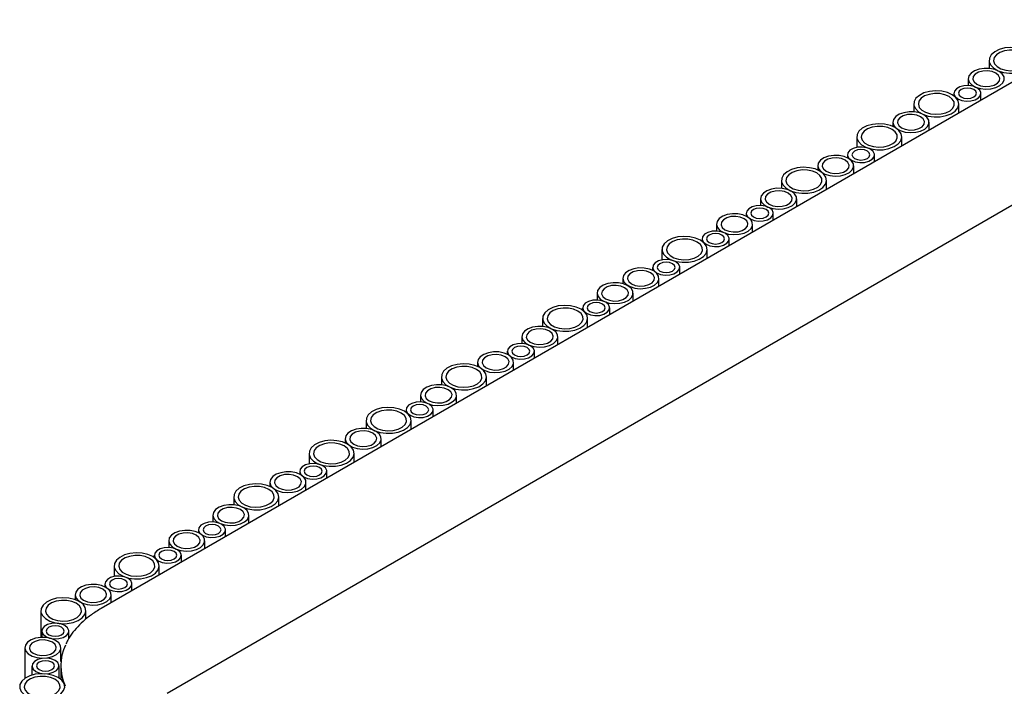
# Model space of a CAD drawing. Header units: millimetres. Extents: x -7035 to 2595, y 73 to 4643.
# Tile 29 of 36: x -2128 to -1909, y 3973 to 4121. Entities that reach past the tile are written whole.
import ezdxf

# ---------------------------------------------------------------- set-up
doc = ezdxf.new("R2010")
doc.units = ezdxf.units.MM
doc.header["$LTSCALE"] = 15

msp = doc.modelspace()

# ---------------------------------------------------------------- linework, layer by layer
for p, q in [((-1883.54, 4121.07), (-2109.52, 3990.61)), ((-1912.61, 4112.06), (-1912.61, 4110.28)), ((-1917.23, 4108), (-1917.23, 4106.49)), ((-1863.25, 4105.5), (-2094.88, 3971.79)), ((-1920.42, 4104.76), (-1920.42, 4104.23)), ((-1914.42, 4103.24), (-1914.42, 4104.76)), ((-1929.31, 4102.42), (-1929.31, 4100.64)), ((-1919.31, 4100.42), (-1919.31, 4102.42)), ((-1933.93, 4098.36), (-1933.93, 4097.41)), ((-1925.93, 4096.6), (-1925.93, 4098.36)), ((-1941.96, 4095.12), (-1941.96, 4092.78)), ((-1931.96, 4093.11), (-1931.96, 4095.12)), ((-1944.03, 4091.14), (-1944.03, 4090.47)), ((-1938.03, 4089.61), (-1938.03, 4091.14)), ((-1950.63, 4088.72), (-1950.63, 4087.77)), ((-1942.63, 4086.96), (-1942.63, 4088.72)), ((-1958.66, 4085.47), (-1958.66, 4083.7)), ((-1948.66, 4083.47), (-1948.66, 4085.47)), ((-1963.28, 4081.41), (-1963.28, 4079.91)), ((-1955.28, 4079.65), (-1955.28, 4081.41)), ((-1966.47, 4078.18), (-1966.47, 4077.51)), ((-1960.47, 4076.66), (-1960.47, 4078.18)), ((-1973.08, 4075.76), (-1973.08, 4074.25)), ((-1965.08, 4074), (-1965.08, 4075.76)), ((-1976.27, 4072.52), (-1976.27, 4071.99)), ((-1970.27, 4071), (-1970.27, 4072.52)), ((-1985.16, 4070.18), (-1985.16, 4067.84)), ((-1975.16, 4068.18), (-1975.16, 4070.18)), ((-1987.23, 4066.2), (-1987.23, 4065.53)), ((-1981.23, 4064.68), (-1981.23, 4066.2)), ((-1993.83, 4063.78), (-1993.83, 4062.55)), ((-1985.83, 4062.02), (-1985.83, 4063.78)), ((-1999.56, 4060.47), (-1999.56, 4058.96)), ((-1991.56, 4058.71), (-1991.56, 4060.47)), ((-2002.76, 4057.23), (-2002.76, 4056.7)), ((-1996.76, 4055.71), (-1996.76, 4057.23)), ((-2011.65, 4054.89), (-2011.65, 4053.11)), ((-2001.65, 4052.89), (-2001.65, 4054.89)), ((-2016.27, 4050.83), (-2016.27, 4049.32)), ((-2008.27, 4049.07), (-2008.27, 4050.83)), ((-2019.46, 4047.59), (-2019.46, 4046.92)), ((-2013.46, 4046.07), (-2013.46, 4047.59)), ((-2026.06, 4045.17), (-2026.06, 4044.22)), ((-2018.06, 4043.41), (-2018.06, 4045.17)), ((-2034.09, 4041.93), (-2034.09, 4040.15)), ((-2024.09, 4039.93), (-2024.09, 4041.93)), ((-2038.71, 4037.87), (-2038.71, 4036.36)), ((-2030.71, 4036.11), (-2030.71, 4037.87)), ((-2041.9, 4034.63), (-2041.9, 4034.1)), ((-2035.9, 4033.11), (-2035.9, 4034.63)), ((-2050.8, 4032.29), (-2050.8, 4030.51)), ((-2040.8, 4030.29), (-2040.8, 4032.29)), ((-2055.41, 4028.23), (-2055.41, 4027.28)), ((-2047.41, 4026.47), (-2047.41, 4028.23)), ((-2063.44, 4024.99), (-2063.44, 4022.65)), ((-2053.44, 4022.99), (-2053.44, 4024.99)), ((-2065.51, 4021.01), (-2065.51, 4020.34)), ((-2059.51, 4019.49), (-2059.51, 4021.01)), ((-2072.11, 4018.59), (-2072.11, 4017.64)), ((-2064.11, 4016.83), (-2064.11, 4018.59)), ((-2080.15, 4015.34), (-2080.15, 4013.57)), ((-2070.15, 4013.34), (-2070.15, 4015.34)), ((-2084.76, 4011.29), (-2084.76, 4009.78)), ((-2076.76, 4009.52), (-2076.76, 4011.29)), ((-2087.95, 4008.05), (-2087.95, 4007.38)), ((-2081.95, 4006.53), (-2081.95, 4008.05)), ((-2094.56, 4005.63), (-2094.56, 4004.12)), ((-2086.56, 4003.87), (-2086.56, 4005.63)), ((-2097.75, 4002.39), (-2097.75, 4001.86)), ((-2091.75, 4000.87), (-2091.75, 4002.39)), ((-2106.64, 4000.05), (-2106.64, 3997.71)), ((-2096.64, 3998.05), (-2096.64, 4000.05)), ((-2108.71, 3996.07), (-2108.71, 3995.4)), ((-2102.71, 3994.55), (-2102.71, 3996.07)), ((-2115.31, 3993.65), (-2115.31, 3992.58)), ((-2107.31, 3991.89), (-2107.31, 3993.65)), ((-2122.91, 3990.11), (-2122.91, 3984.2)), ((-2112.91, 3988.26), (-2112.91, 3990.11)), ((-2122.71, 3985.61), (-2122.71, 3984.21)), ((-2116.71, 3983.96), (-2116.71, 3985.61)), ((-2126.47, 3981.9), (-2126.47, 3975.12)), ((-2118.47, 3978.83), (-2118.47, 3981.9)), ((-2124.88, 3977.87), (-2124.88, 3975.85)), ((-2118.88, 3975.19), (-2118.88, 3977.87)), ((-2118.51, 3977.91), (-2118.51, 3974.91))]:
    msp.add_line(p, q)
at = {"flags": 128}
for points in [[(-1904.08, 4114.1), (-1905.16, 4114.57), (-1906.43, 4114.86), (-1907.78, 4114.94), (-1909.13, 4114.81), (-1910.36, 4114.47), (-1911.38, 4113.96), (-1912.13, 4113.3), (-1912.54, 4112.55), (-1912.59, 4111.76), (-1912.26, 4111), (-1911.6, 4110.31), (-1910.63, 4109.76), (-1909.45, 4109.37), (-1908.12, 4109.19), (-1906.76, 4109.21), (-1905.47, 4109.45), (-1904.33, 4109.88), (-1903.43, 4110.48), (-1902.85, 4111.19), (-1902.62, 4111.96), (-1902.76, 4112.74), (-1903.26, 4113.47), (-1904.08, 4114.1)], [(-1904.79, 4113.69), (-1905.74, 4114.1), (-1906.87, 4114.33), (-1908.06, 4114.35), (-1909.21, 4114.18), (-1910.22, 4113.81), (-1911, 4113.29), (-1911.48, 4112.66), (-1911.61, 4111.97), (-1911.39, 4111.3), (-1910.83, 4110.69), (-1909.99, 4110.2), (-1908.93, 4109.88), (-1907.76, 4109.75), (-1906.58, 4109.83), (-1905.49, 4110.1), (-1904.58, 4110.55), (-1903.95, 4111.14), (-1903.64, 4111.8), (-1903.68, 4112.49), (-1904.08, 4113.14), (-1904.79, 4113.69)], [(-1910.4, 4109.63), (-1911.36, 4110.04), (-1912.49, 4110.27), (-1913.68, 4110.29), (-1914.83, 4110.12), (-1915.84, 4109.75), (-1916.62, 4109.23), (-1917.09, 4108.6), (-1917.23, 4107.91), (-1917.01, 4107.24), (-1916.45, 4106.63), (-1915.61, 4106.14), (-1914.55, 4105.82), (-1913.38, 4105.69), (-1912.2, 4105.77), (-1911.1, 4106.04), (-1910.2, 4106.49), (-1909.56, 4107.08), (-1909.26, 4107.74), (-1909.3, 4108.43), (-1909.69, 4109.08), (-1910.4, 4109.63)], [(-1911.11, 4109.22), (-1911.96, 4109.57), (-1912.97, 4109.72), (-1914.01, 4109.67), (-1914.95, 4109.42), (-1915.69, 4108.99), (-1916.13, 4108.45), (-1916.22, 4107.85), (-1915.95, 4107.27), (-1915.35, 4106.77), (-1914.5, 4106.43), (-1913.49, 4106.27), (-1912.45, 4106.33), (-1911.51, 4106.58), (-1910.77, 4107.01), (-1910.33, 4107.55), (-1910.24, 4108.15), (-1910.51, 4108.73), (-1911.11, 4109.22)], [(-1920.78, 4104.46), (-1921.86, 4104.93), (-1923.13, 4105.22), (-1924.49, 4105.3), (-1925.83, 4105.17), (-1927.06, 4104.83), (-1928.08, 4104.31), (-1928.83, 4103.66), (-1929.24, 4102.91), (-1929.29, 4102.12), (-1928.97, 4101.36), (-1928.3, 4100.67), (-1927.34, 4100.12), (-1926.15, 4099.73), (-1924.83, 4099.55), (-1923.46, 4099.57), (-1922.17, 4099.81), (-1921.03, 4100.24), (-1920.13, 4100.83), (-1919.55, 4101.54), (-1919.32, 4102.32), (-1919.46, 4103.1), (-1919.96, 4103.83), (-1920.78, 4104.46)], [(-1915.3, 4105.99), (-1916.16, 4106.33), (-1917.16, 4106.49), (-1918.2, 4106.44), (-1919.14, 4106.18), (-1919.88, 4105.76), (-1920.32, 4105.21), (-1920.41, 4104.61), (-1920.14, 4104.03), (-1919.54, 4103.54), (-1918.69, 4103.19), (-1917.68, 4103.04), (-1916.65, 4103.09), (-1915.7, 4103.34), (-1914.97, 4103.77), (-1914.53, 4104.31), (-1914.43, 4104.91), (-1914.7, 4105.49), (-1915.3, 4105.99)], [(-1916.01, 4105.58), (-1916.66, 4105.83), (-1917.42, 4105.92), (-1918.19, 4105.83), (-1918.84, 4105.58), (-1919.27, 4105.2), (-1919.42, 4104.76), (-1919.27, 4104.32), (-1918.84, 4103.95), (-1918.19, 4103.7), (-1917.42, 4103.61), (-1916.66, 4103.7), (-1916.01, 4103.95), (-1915.58, 4104.32), (-1915.42, 4104.76), (-1915.58, 4105.2), (-1916.01, 4105.58)], [(-1921.49, 4104.05), (-1922.45, 4104.46), (-1923.57, 4104.69), (-1924.76, 4104.71), (-1925.91, 4104.53), (-1926.92, 4104.17), (-1927.7, 4103.65), (-1928.18, 4103.02), (-1928.31, 4102.33), (-1928.09, 4101.65), (-1927.53, 4101.05), (-1926.69, 4100.56), (-1925.64, 4100.24), (-1924.46, 4100.11), (-1923.28, 4100.19), (-1922.19, 4100.46), (-1921.28, 4100.91), (-1920.65, 4101.49), (-1920.34, 4102.16), (-1920.38, 4102.85), (-1920.78, 4103.5), (-1921.49, 4104.05)], [(-1927.1, 4099.99), (-1928.06, 4100.4), (-1929.19, 4100.63), (-1930.38, 4100.65), (-1931.53, 4100.47), (-1932.54, 4100.11), (-1933.32, 4099.59), (-1933.8, 4098.96), (-1933.93, 4098.27), (-1933.71, 4097.6), (-1933.15, 4096.99), (-1932.31, 4096.5), (-1931.25, 4096.18), (-1930.08, 4096.05), (-1928.9, 4096.13), (-1927.8, 4096.4), (-1926.9, 4096.85), (-1926.27, 4097.43), (-1925.96, 4098.1), (-1926, 4098.79), (-1926.4, 4099.44), (-1927.1, 4099.99)], [(-1927.81, 4099.58), (-1928.66, 4099.93), (-1929.67, 4100.08), (-1930.71, 4100.03), (-1931.65, 4099.78), (-1932.39, 4099.35), (-1932.83, 4098.81), (-1932.92, 4098.21), (-1932.65, 4097.63), (-1932.05, 4097.13), (-1931.2, 4096.79), (-1930.19, 4096.63), (-1929.16, 4096.69), (-1928.21, 4096.94), (-1927.47, 4097.36), (-1927.03, 4097.91), (-1926.94, 4098.51), (-1927.21, 4099.09), (-1927.81, 4099.58)], [(-1933.43, 4097.16), (-1934.51, 4097.63), (-1935.78, 4097.92), (-1937.13, 4098), (-1938.48, 4097.87), (-1939.71, 4097.53), (-1940.73, 4097.01), (-1941.48, 4096.35), (-1941.89, 4095.61), (-1941.94, 4094.82), (-1941.61, 4094.06), (-1940.95, 4093.37), (-1939.98, 4092.82), (-1938.8, 4092.43), (-1937.47, 4092.24), (-1936.11, 4092.27), (-1934.82, 4092.51), (-1933.68, 4092.94), (-1932.78, 4093.53), (-1932.2, 4094.24), (-1931.97, 4095.02), (-1932.11, 4095.8), (-1932.61, 4096.53), (-1933.43, 4097.16)], [(-1934.14, 4096.75), (-1935.09, 4097.16), (-1936.22, 4097.38), (-1937.41, 4097.41), (-1938.56, 4097.23), (-1939.57, 4096.87), (-1940.35, 4096.34), (-1940.83, 4095.71), (-1940.96, 4095.03), (-1940.74, 4094.35), (-1940.18, 4093.74), (-1939.34, 4093.26), (-1938.28, 4092.94), (-1937.11, 4092.81), (-1935.93, 4092.88), (-1934.84, 4093.16), (-1933.93, 4093.61), (-1933.3, 4094.19), (-1932.99, 4094.86), (-1933.03, 4095.54), (-1933.43, 4096.19), (-1934.14, 4096.75)], [(-1938.91, 4092.36), (-1939.76, 4092.71), (-1940.77, 4092.86), (-1941.8, 4092.81), (-1942.75, 4092.56), (-1943.48, 4092.13), (-1943.92, 4091.59), (-1944.02, 4090.99), (-1943.75, 4090.4), (-1943.15, 4089.91), (-1942.29, 4089.57), (-1941.29, 4089.41), (-1940.25, 4089.46), (-1939.31, 4089.72), (-1938.57, 4090.14), (-1938.13, 4090.69), (-1938.04, 4091.29), (-1938.31, 4091.87), (-1938.91, 4092.36)], [(-1939.61, 4091.95), (-1940.26, 4092.2), (-1941.03, 4092.29), (-1941.79, 4092.2), (-1942.44, 4091.95), (-1942.87, 4091.58), (-1943.03, 4091.14), (-1942.87, 4090.7), (-1942.44, 4090.32), (-1941.79, 4090.07), (-1941.03, 4089.98), (-1940.26, 4090.07), (-1939.61, 4090.32), (-1939.18, 4090.7), (-1939.03, 4091.14), (-1939.18, 4091.58), (-1939.61, 4091.95)], [(-1943.8, 4090.35), (-1944.76, 4090.76), (-1945.89, 4090.99), (-1947.08, 4091.01), (-1948.23, 4090.83), (-1949.24, 4090.47), (-1950.02, 4089.95), (-1950.5, 4089.31), (-1950.63, 4088.63), (-1950.41, 4087.95), (-1949.85, 4087.35), (-1949.01, 4086.86), (-1947.95, 4086.54), (-1946.78, 4086.41), (-1945.6, 4086.49), (-1944.5, 4086.76), (-1943.6, 4087.21), (-1942.97, 4087.79), (-1942.66, 4088.46), (-1942.7, 4089.15), (-1943.1, 4089.8), (-1943.8, 4090.35)], [(-1944.51, 4089.94), (-1945.36, 4090.29), (-1946.37, 4090.44), (-1947.41, 4090.39), (-1948.35, 4090.14), (-1949.09, 4089.71), (-1949.53, 4089.17), (-1949.62, 4088.57), (-1949.35, 4087.99), (-1948.75, 4087.49), (-1947.9, 4087.15), (-1946.89, 4086.99), (-1945.86, 4087.04), (-1944.91, 4087.3), (-1944.18, 4087.72), (-1943.73, 4088.27), (-1943.64, 4088.87), (-1943.91, 4089.45), (-1944.51, 4089.94)], [(-1950.13, 4087.52), (-1951.21, 4087.99), (-1952.48, 4088.28), (-1953.83, 4088.36), (-1955.18, 4088.23), (-1956.41, 4087.89), (-1957.43, 4087.37), (-1958.18, 4086.71), (-1958.59, 4085.96), (-1958.64, 4085.18), (-1958.32, 4084.42), (-1957.65, 4083.73), (-1956.69, 4083.17), (-1955.5, 4082.79), (-1954.18, 4082.6), (-1952.81, 4082.63), (-1951.52, 4082.87), (-1950.38, 4083.3), (-1949.48, 4083.89), (-1948.9, 4084.6), (-1948.67, 4085.38), (-1948.81, 4086.16), (-1949.31, 4086.89), (-1950.13, 4087.52)], [(-1950.84, 4087.11), (-1951.8, 4087.52), (-1952.92, 4087.74), (-1954.11, 4087.77), (-1955.26, 4087.59), (-1956.27, 4087.22), (-1957.05, 4086.7), (-1957.53, 4086.07), (-1957.66, 4085.39), (-1957.44, 4084.71), (-1956.88, 4084.1), (-1956.04, 4083.62), (-1954.99, 4083.29), (-1953.81, 4083.17), (-1952.63, 4083.24), (-1951.54, 4083.52), (-1950.63, 4083.97), (-1950, 4084.55), (-1949.69, 4085.22), (-1949.73, 4085.9), (-1950.13, 4086.55), (-1950.84, 4087.11)], [(-1956.45, 4083.05), (-1957.41, 4083.46), (-1958.54, 4083.68), (-1959.73, 4083.71), (-1960.88, 4083.53), (-1961.89, 4083.17), (-1962.67, 4082.64), (-1963.15, 4082.01), (-1963.28, 4081.33), (-1963.06, 4080.65), (-1962.5, 4080.04), (-1961.66, 4079.56), (-1960.6, 4079.24), (-1959.43, 4079.11), (-1958.25, 4079.18), (-1957.15, 4079.46), (-1956.25, 4079.91), (-1955.62, 4080.49), (-1955.31, 4081.16), (-1955.35, 4081.84), (-1955.75, 4082.49), (-1956.45, 4083.05)], [(-1957.16, 4082.64), (-1958.01, 4082.98), (-1959.02, 4083.14), (-1960.06, 4083.09), (-1961, 4082.83), (-1961.74, 4082.41), (-1962.18, 4081.86), (-1962.27, 4081.26), (-1962, 4080.68), (-1961.4, 4080.19), (-1960.55, 4079.85), (-1959.54, 4079.69), (-1958.51, 4079.74), (-1957.56, 4080), (-1956.82, 4080.42), (-1956.38, 4080.97), (-1956.29, 4081.57), (-1956.56, 4082.15), (-1957.16, 4082.64)], [(-1961.35, 4079.4), (-1962.21, 4079.75), (-1963.21, 4079.9), (-1964.25, 4079.85), (-1965.19, 4079.6), (-1965.93, 4079.17), (-1966.37, 4078.63), (-1966.46, 4078.03), (-1966.19, 4077.45), (-1965.59, 4076.95), (-1964.74, 4076.61), (-1963.74, 4076.45), (-1962.7, 4076.51), (-1961.75, 4076.76), (-1961.02, 4077.19), (-1960.58, 4077.73), (-1960.48, 4078.33), (-1960.75, 4078.91), (-1961.35, 4079.4)], [(-1962.06, 4078.99), (-1962.71, 4079.25), (-1963.47, 4079.33), (-1964.24, 4079.25), (-1964.89, 4078.99), (-1965.32, 4078.62), (-1965.47, 4078.18), (-1965.32, 4077.74), (-1964.89, 4077.36), (-1964.24, 4077.11), (-1963.47, 4077.02), (-1962.71, 4077.11), (-1962.06, 4077.36), (-1961.63, 4077.74), (-1961.47, 4078.18), (-1961.63, 4078.62), (-1962.06, 4078.99)], [(-1966.25, 4077.39), (-1967.21, 4077.8), (-1968.34, 4078.03), (-1969.53, 4078.05), (-1970.68, 4077.88), (-1971.69, 4077.51), (-1972.47, 4076.99), (-1972.94, 4076.36), (-1973.08, 4075.67), (-1972.86, 4075), (-1972.3, 4074.39), (-1971.45, 4073.9), (-1970.4, 4073.58), (-1969.23, 4073.45), (-1968.04, 4073.53), (-1966.95, 4073.8), (-1966.05, 4074.25), (-1965.41, 4074.84), (-1965.1, 4075.5), (-1965.15, 4076.19), (-1965.54, 4076.84), (-1966.25, 4077.39)], [(-1966.96, 4076.98), (-1967.81, 4077.33), (-1968.82, 4077.48), (-1969.86, 4077.43), (-1970.8, 4077.18), (-1971.54, 4076.75), (-1971.98, 4076.21), (-1972.07, 4075.61), (-1971.8, 4075.03), (-1971.2, 4074.53), (-1970.35, 4074.19), (-1969.34, 4074.03), (-1968.3, 4074.09), (-1967.36, 4074.34), (-1966.62, 4074.77), (-1966.18, 4075.31), (-1966.09, 4075.91), (-1966.36, 4076.49), (-1966.96, 4076.98)], [(-1976.63, 4072.22), (-1977.71, 4072.69), (-1978.98, 4072.98), (-1980.33, 4073.06), (-1981.68, 4072.93), (-1982.91, 4072.59), (-1983.93, 4072.07), (-1984.68, 4071.42), (-1985.09, 4070.67), (-1985.14, 4069.88), (-1984.81, 4069.12), (-1984.15, 4068.43), (-1983.18, 4067.88), (-1982, 4067.49), (-1980.67, 4067.31), (-1979.31, 4067.33), (-1978.02, 4067.57), (-1976.88, 4068), (-1975.98, 4068.59), (-1975.4, 4069.3), (-1975.17, 4070.08), (-1975.31, 4070.86), (-1975.8, 4071.59), (-1976.63, 4072.22)], [(-1977.33, 4071.81), (-1978.29, 4072.22), (-1979.42, 4072.45), (-1980.61, 4072.47), (-1981.76, 4072.29), (-1982.77, 4071.93), (-1983.55, 4071.41), (-1984.03, 4070.77), (-1984.16, 4070.09), (-1983.94, 4069.41), (-1983.38, 4068.81), (-1982.54, 4068.32), (-1981.48, 4068), (-1980.31, 4067.87), (-1979.13, 4067.95), (-1978.03, 4068.22), (-1977.13, 4068.67), (-1976.5, 4069.25), (-1976.19, 4069.92), (-1976.23, 4070.61), (-1976.63, 4071.26), (-1977.33, 4071.81)], [(-1971.15, 4073.75), (-1972, 4074.09), (-1973.01, 4074.25), (-1974.05, 4074.2), (-1974.99, 4073.94), (-1975.73, 4073.52), (-1976.17, 4072.97), (-1976.26, 4072.37), (-1975.99, 4071.79), (-1975.39, 4071.3), (-1974.54, 4070.95), (-1973.53, 4070.8), (-1972.5, 4070.85), (-1971.55, 4071.1), (-1970.81, 4071.53), (-1970.37, 4072.07), (-1970.28, 4072.67), (-1970.55, 4073.25), (-1971.15, 4073.75)], [(-1971.86, 4073.34), (-1972.51, 4073.59), (-1973.27, 4073.68), (-1974.04, 4073.59), (-1974.69, 4073.34), (-1975.12, 4072.96), (-1975.27, 4072.52), (-1975.12, 4072.08), (-1974.69, 4071.71), (-1974.04, 4071.46), (-1973.27, 4071.37), (-1972.51, 4071.46), (-1971.86, 4071.71), (-1971.42, 4072.08), (-1971.27, 4072.52), (-1971.42, 4072.96), (-1971.86, 4073.34)], [(-1987, 4065.41), (-1987.96, 4065.82), (-1989.09, 4066.05), (-1990.28, 4066.07), (-1991.43, 4065.89), (-1992.44, 4065.53), (-1993.22, 4065.01), (-1993.7, 4064.38), (-1993.83, 4063.69), (-1993.61, 4063.02), (-1993.05, 4062.41), (-1992.21, 4061.92), (-1991.15, 4061.6), (-1989.98, 4061.47), (-1988.8, 4061.55), (-1987.7, 4061.82), (-1986.8, 4062.27), (-1986.17, 4062.86), (-1985.86, 4063.52), (-1985.9, 4064.21), (-1986.3, 4064.86), (-1987, 4065.41)], [(-1982.1, 4067.42), (-1982.96, 4067.77), (-1983.96, 4067.92), (-1985, 4067.87), (-1985.95, 4067.62), (-1986.68, 4067.19), (-1987.12, 4066.65), (-1987.21, 4066.05), (-1986.94, 4065.47), (-1986.35, 4064.97), (-1985.49, 4064.63), (-1984.49, 4064.47), (-1983.45, 4064.53), (-1982.51, 4064.78), (-1981.77, 4065.21), (-1981.33, 4065.75), (-1981.24, 4066.35), (-1981.51, 4066.93), (-1982.1, 4067.42)], [(-1982.81, 4067.01), (-1983.46, 4067.27), (-1984.23, 4067.35), (-1984.99, 4067.27), (-1985.64, 4067.01), (-1986.07, 4066.64), (-1986.23, 4066.2), (-1986.07, 4065.76), (-1985.64, 4065.38), (-1984.99, 4065.13), (-1984.23, 4065.04), (-1983.46, 4065.13), (-1982.81, 4065.38), (-1982.38, 4065.76), (-1982.23, 4066.2), (-1982.38, 4066.64), (-1982.81, 4067.01)], [(-1987.71, 4065), (-1988.56, 4065.35), (-1989.57, 4065.5), (-1990.61, 4065.45), (-1991.55, 4065.2), (-1992.29, 4064.77), (-1992.73, 4064.23), (-1992.82, 4063.63), (-1992.55, 4063.05), (-1991.95, 4062.55), (-1991.1, 4062.21), (-1990.09, 4062.05), (-1989.06, 4062.11), (-1988.11, 4062.36), (-1987.37, 4062.79), (-1986.93, 4063.33), (-1986.84, 4063.93), (-1987.11, 4064.51), (-1987.71, 4065)], [(-1992.74, 4062.1), (-1993.7, 4062.51), (-1994.82, 4062.74), (-1996.01, 4062.76), (-1997.16, 4062.59), (-1998.17, 4062.22), (-1998.95, 4061.7), (-1999.43, 4061.07), (-1999.56, 4060.38), (-1999.34, 4059.71), (-1998.78, 4059.1), (-1997.94, 4058.61), (-1996.89, 4058.29), (-1995.71, 4058.16), (-1994.53, 4058.24), (-1993.44, 4058.51), (-1992.53, 4058.96), (-1991.9, 4059.55), (-1991.59, 4060.21), (-1991.63, 4060.9), (-1992.03, 4061.55), (-1992.74, 4062.1)], [(-1993.44, 4061.69), (-1994.3, 4062.04), (-1995.3, 4062.19), (-1996.34, 4062.14), (-1997.29, 4061.89), (-1998.02, 4061.46), (-1998.46, 4060.92), (-1998.55, 4060.32), (-1998.28, 4059.74), (-1997.69, 4059.24), (-1996.83, 4058.9), (-1995.83, 4058.74), (-1994.79, 4058.8), (-1993.84, 4059.05), (-1993.11, 4059.48), (-1992.67, 4060.02), (-1992.58, 4060.62), (-1992.85, 4061.2), (-1993.44, 4061.69)], [(-2003.11, 4056.93), (-2004.2, 4057.4), (-2005.46, 4057.69), (-2006.82, 4057.77), (-2008.16, 4057.64), (-2009.39, 4057.3), (-2010.42, 4056.78), (-2011.16, 4056.13), (-2011.58, 4055.38), (-2011.62, 4054.59), (-2011.3, 4053.83), (-2010.63, 4053.14), (-2009.67, 4052.59), (-2008.48, 4052.2), (-2007.16, 4052.02), (-2005.8, 4052.04), (-2004.5, 4052.28), (-2003.36, 4052.71), (-2002.47, 4053.3), (-2001.88, 4054.01), (-2001.65, 4054.79), (-2001.79, 4055.57), (-2002.29, 4056.3), (-2003.11, 4056.93)], [(-2003.82, 4056.52), (-2004.78, 4056.93), (-2005.9, 4057.16), (-2007.1, 4057.18), (-2008.25, 4057), (-2009.26, 4056.64), (-2010.03, 4056.12), (-2010.51, 4055.49), (-2010.64, 4054.8), (-2010.42, 4054.12), (-2009.87, 4053.52), (-2009.02, 4053.03), (-2007.97, 4052.71), (-2006.8, 4052.58), (-2005.61, 4052.66), (-2004.52, 4052.93), (-2003.62, 4053.38), (-2002.98, 4053.96), (-2002.67, 4054.63), (-2002.72, 4055.32), (-2003.11, 4055.97), (-2003.82, 4056.52)], [(-1997.63, 4058.46), (-1998.49, 4058.8), (-1999.49, 4058.96), (-2000.53, 4058.91), (-2001.48, 4058.65), (-2002.21, 4058.23), (-2002.65, 4057.68), (-2002.74, 4057.08), (-2002.48, 4056.5), (-2001.88, 4056.01), (-2001.02, 4055.66), (-2000.02, 4055.51), (-1998.98, 4055.56), (-1998.04, 4055.81), (-1997.3, 4056.24), (-1996.86, 4056.78), (-1996.77, 4057.38), (-1997.04, 4057.96), (-1997.63, 4058.46)], [(-1998.34, 4058.05), (-1998.99, 4058.3), (-1999.76, 4058.39), (-2000.52, 4058.3), (-2001.17, 4058.05), (-2001.6, 4057.67), (-2001.76, 4057.23), (-2001.6, 4056.79), (-2001.17, 4056.42), (-2000.52, 4056.17), (-1999.76, 4056.08), (-1998.99, 4056.17), (-1998.34, 4056.42), (-1997.91, 4056.79), (-1997.76, 4057.23), (-1997.91, 4057.67), (-1998.34, 4058.05)], [(-2009.44, 4052.46), (-2010.4, 4052.87), (-2011.52, 4053.1), (-2012.71, 4053.12), (-2013.86, 4052.94), (-2014.87, 4052.58), (-2015.65, 4052.06), (-2016.13, 4051.43), (-2016.26, 4050.74), (-2016.04, 4050.07), (-2015.48, 4049.46), (-2014.64, 4048.97), (-2013.59, 4048.65), (-2012.41, 4048.52), (-2011.23, 4048.6), (-2010.14, 4048.87), (-2009.23, 4049.32), (-2008.6, 4049.9), (-2008.29, 4050.57), (-2008.33, 4051.26), (-2008.73, 4051.91), (-2009.44, 4052.46)], [(-2010.14, 4052.05), (-2011, 4052.4), (-2012, 4052.55), (-2013.04, 4052.5), (-2013.99, 4052.25), (-2014.72, 4051.82), (-2015.16, 4051.28), (-2015.25, 4050.68), (-2014.98, 4050.1), (-2014.39, 4049.6), (-2013.53, 4049.26), (-2012.53, 4049.1), (-2011.49, 4049.16), (-2010.54, 4049.41), (-2009.81, 4049.83), (-2009.37, 4050.38), (-2009.28, 4050.98), (-2009.55, 4051.56), (-2010.14, 4052.05)], [(-2014.34, 4048.82), (-2015.19, 4049.16), (-2016.2, 4049.32), (-2017.23, 4049.26), (-2018.18, 4049.01), (-2018.91, 4048.59), (-2019.35, 4048.04), (-2019.45, 4047.44), (-2019.18, 4046.86), (-2018.58, 4046.37), (-2017.72, 4046.02), (-2016.72, 4045.87), (-2015.68, 4045.92), (-2014.74, 4046.17), (-2014, 4046.6), (-2013.56, 4047.14), (-2013.47, 4047.74), (-2013.74, 4048.32), (-2014.34, 4048.82)], [(-2015.04, 4048.41), (-2015.69, 4048.66), (-2016.46, 4048.75), (-2017.22, 4048.66), (-2017.87, 4048.41), (-2018.3, 4048.03), (-2018.46, 4047.59), (-2018.3, 4047.15), (-2017.87, 4046.78), (-2017.22, 4046.53), (-2016.46, 4046.44), (-2015.69, 4046.53), (-2015.04, 4046.78), (-2014.61, 4047.15), (-2014.46, 4047.59), (-2014.61, 4048.03), (-2015.04, 4048.41)], [(-2019.23, 4046.8), (-2020.19, 4047.21), (-2021.32, 4047.44), (-2022.51, 4047.47), (-2023.66, 4047.29), (-2024.67, 4046.92), (-2025.45, 4046.4), (-2025.93, 4045.77), (-2026.06, 4045.09), (-2025.84, 4044.41), (-2025.28, 4043.8), (-2024.44, 4043.31), (-2023.38, 4042.99), (-2022.21, 4042.86), (-2021.03, 4042.94), (-2019.93, 4043.22), (-2019.03, 4043.67), (-2018.4, 4044.25), (-2018.09, 4044.91), (-2018.13, 4045.6), (-2018.53, 4046.25), (-2019.23, 4046.8)], [(-2019.94, 4046.4), (-2020.8, 4046.74), (-2021.8, 4046.9), (-2022.84, 4046.84), (-2023.78, 4046.59), (-2024.52, 4046.17), (-2024.96, 4045.62), (-2025.05, 4045.02), (-2024.78, 4044.44), (-2024.18, 4043.95), (-2023.33, 4043.6), (-2022.32, 4043.45), (-2021.29, 4043.5), (-2020.34, 4043.75), (-2019.61, 4044.18), (-2019.17, 4044.72), (-2019.07, 4045.32), (-2019.34, 4045.9), (-2019.94, 4046.4)], [(-2025.56, 4043.97), (-2026.64, 4044.44), (-2027.91, 4044.73), (-2029.27, 4044.81), (-2030.61, 4044.68), (-2031.84, 4044.34), (-2032.86, 4043.83), (-2033.61, 4043.17), (-2034.02, 4042.42), (-2034.07, 4041.63), (-2033.75, 4040.87), (-2033.08, 4040.18), (-2032.12, 4039.63), (-2030.93, 4039.24), (-2029.61, 4039.06), (-2028.25, 4039.08), (-2026.95, 4039.32), (-2025.81, 4039.75), (-2024.91, 4040.35), (-2024.33, 4041.06), (-2024.1, 4041.83), (-2024.24, 4042.61), (-2024.74, 4043.34), (-2025.56, 4043.97)], [(-2026.27, 4043.56), (-2027.23, 4043.97), (-2028.35, 4044.2), (-2029.54, 4044.22), (-2030.69, 4044.05), (-2031.7, 4043.68), (-2032.48, 4043.16), (-2032.96, 4042.53), (-2033.09, 4041.84), (-2032.87, 4041.17), (-2032.31, 4040.56), (-2031.47, 4040.07), (-2030.42, 4039.75), (-2029.24, 4039.62), (-2028.06, 4039.7), (-2026.97, 4039.97), (-2026.06, 4040.42), (-2025.43, 4041.01), (-2025.12, 4041.67), (-2025.16, 4042.36), (-2025.56, 4043.01), (-2026.27, 4043.56)], [(-2031.88, 4039.5), (-2032.84, 4039.91), (-2033.97, 4040.14), (-2035.16, 4040.16), (-2036.31, 4039.99), (-2037.32, 4039.62), (-2038.1, 4039.1), (-2038.58, 4038.47), (-2038.71, 4037.78), (-2038.49, 4037.11), (-2037.93, 4036.5), (-2037.09, 4036.01), (-2036.03, 4035.69), (-2034.86, 4035.56), (-2033.68, 4035.64), (-2032.58, 4035.91), (-2031.68, 4036.36), (-2031.05, 4036.95), (-2030.74, 4037.61), (-2030.78, 4038.3), (-2031.18, 4038.95), (-2031.88, 4039.5)], [(-2032.59, 4039.09), (-2033.44, 4039.44), (-2034.45, 4039.59), (-2035.49, 4039.54), (-2036.43, 4039.29), (-2037.17, 4038.86), (-2037.61, 4038.32), (-2037.7, 4037.72), (-2037.43, 4037.14), (-2036.83, 4036.65), (-2035.98, 4036.3), (-2034.97, 4036.14), (-2033.94, 4036.2), (-2032.99, 4036.45), (-2032.25, 4036.88), (-2031.81, 4037.42), (-2031.72, 4038.02), (-2031.99, 4038.6), (-2032.59, 4039.09)], [(-2036.78, 4035.86), (-2037.64, 4036.2), (-2038.64, 4036.36), (-2039.68, 4036.31), (-2040.62, 4036.05), (-2041.36, 4035.63), (-2041.8, 4035.08), (-2041.89, 4034.48), (-2041.62, 4033.9), (-2041.03, 4033.41), (-2040.17, 4033.06), (-2039.17, 4032.91), (-2038.13, 4032.96), (-2037.18, 4033.21), (-2036.45, 4033.64), (-2036.01, 4034.19), (-2035.92, 4034.78), (-2036.19, 4035.37), (-2036.78, 4035.86)], [(-2037.49, 4035.45), (-2038.14, 4035.7), (-2038.9, 4035.79), (-2039.67, 4035.7), (-2040.32, 4035.45), (-2040.75, 4035.08), (-2040.9, 4034.63), (-2040.75, 4034.19), (-2040.32, 4033.82), (-2039.67, 4033.57), (-2038.9, 4033.48), (-2038.14, 4033.57), (-2037.49, 4033.82), (-2037.06, 4034.19), (-2036.9, 4034.63), (-2037.06, 4035.08), (-2037.49, 4035.45)], [(-2042.26, 4034.33), (-2043.34, 4034.8), (-2044.61, 4035.09), (-2045.97, 4035.17), (-2047.31, 4035.04), (-2048.54, 4034.7), (-2049.56, 4034.18), (-2050.31, 4033.53), (-2050.72, 4032.78), (-2050.77, 4031.99), (-2050.45, 4031.23), (-2049.78, 4030.54), (-2048.82, 4029.99), (-2047.63, 4029.6), (-2046.31, 4029.42), (-2044.95, 4029.44), (-2043.65, 4029.68), (-2042.51, 4030.11), (-2041.61, 4030.7), (-2041.03, 4031.41), (-2040.8, 4032.19), (-2040.94, 4032.97), (-2041.44, 4033.7), (-2042.26, 4034.33)], [(-2042.97, 4033.92), (-2043.93, 4034.33), (-2045.05, 4034.56), (-2046.24, 4034.58), (-2047.4, 4034.4), (-2048.4, 4034.04), (-2049.18, 4033.52), (-2049.66, 4032.89), (-2049.79, 4032.2), (-2049.57, 4031.53), (-2049.01, 4030.92), (-2048.17, 4030.43), (-2047.12, 4030.11), (-2045.95, 4029.98), (-2044.76, 4030.06), (-2043.67, 4030.33), (-2042.76, 4030.78), (-2042.13, 4031.36), (-2041.82, 4032.03), (-2041.87, 4032.72), (-2042.26, 4033.37), (-2042.97, 4033.92)], [(-2048.58, 4029.86), (-2049.54, 4030.27), (-2050.67, 4030.5), (-2051.86, 4030.52), (-2053.01, 4030.35), (-2054.02, 4029.98), (-2054.8, 4029.46), (-2055.28, 4028.83), (-2055.41, 4028.14), (-2055.19, 4027.47), (-2054.63, 4026.86), (-2053.79, 4026.37), (-2052.73, 4026.05), (-2051.56, 4025.92), (-2050.38, 4026), (-2049.28, 4026.27), (-2048.38, 4026.72), (-2047.75, 4027.31), (-2047.44, 4027.97), (-2047.48, 4028.66), (-2047.88, 4029.31), (-2048.58, 4029.86)], [(-2049.29, 4029.45), (-2050.15, 4029.8), (-2051.15, 4029.95), (-2052.19, 4029.9), (-2053.13, 4029.65), (-2053.87, 4029.22), (-2054.31, 4028.68), (-2054.4, 4028.08), (-2054.13, 4027.5), (-2053.53, 4027), (-2052.68, 4026.66), (-2051.67, 4026.5), (-2050.64, 4026.56), (-2049.69, 4026.81), (-2048.96, 4027.24), (-2048.52, 4027.78), (-2048.42, 4028.38), (-2048.69, 4028.96), (-2049.29, 4029.45)], [(-2054.91, 4027.03), (-2055.99, 4027.5), (-2057.26, 4027.79), (-2058.62, 4027.87), (-2059.96, 4027.74), (-2061.19, 4027.4), (-2062.21, 4026.88), (-2062.96, 4026.23), (-2063.37, 4025.48), (-2063.42, 4024.69), (-2063.1, 4023.93), (-2062.43, 4023.24), (-2061.47, 4022.69), (-2060.28, 4022.3), (-2058.96, 4022.11), (-2057.6, 4022.14), (-2056.3, 4022.38), (-2055.16, 4022.81), (-2054.26, 4023.4), (-2053.68, 4024.11), (-2053.45, 4024.89), (-2053.59, 4025.67), (-2054.09, 4026.4), (-2054.91, 4027.03)], [(-2055.62, 4026.62), (-2056.58, 4027.03), (-2057.7, 4027.25), (-2058.89, 4027.28), (-2060.04, 4027.1), (-2061.05, 4026.74), (-2061.83, 4026.21), (-2062.31, 4025.58), (-2062.44, 4024.9), (-2062.22, 4024.22), (-2061.66, 4023.61), (-2060.82, 4023.13), (-2059.77, 4022.81), (-2058.59, 4022.68), (-2057.41, 4022.76), (-2056.32, 4023.03), (-2055.41, 4023.48), (-2054.78, 4024.06), (-2054.47, 4024.73), (-2054.51, 4025.41), (-2054.91, 4026.06), (-2055.62, 4026.62)], [(-2060.39, 4022.23), (-2061.24, 4022.58), (-2062.25, 4022.73), (-2063.28, 4022.68), (-2064.23, 4022.43), (-2064.97, 4022), (-2065.41, 4021.46), (-2065.5, 4020.86), (-2065.23, 4020.28), (-2064.63, 4019.78), (-2063.78, 4019.44), (-2062.77, 4019.28), (-2061.73, 4019.33), (-2060.79, 4019.59), (-2060.05, 4020.01), (-2059.61, 4020.56), (-2059.52, 4021.16), (-2059.79, 4021.74), (-2060.39, 4022.23)], [(-2065.29, 4020.22), (-2066.24, 4020.63), (-2067.37, 4020.86), (-2068.56, 4020.88), (-2069.71, 4020.7), (-2070.72, 4020.34), (-2071.5, 4019.82), (-2071.98, 4019.19), (-2072.11, 4018.5), (-2071.89, 4017.82), (-2071.33, 4017.22), (-2070.49, 4016.73), (-2069.43, 4016.41), (-2068.26, 4016.28), (-2067.08, 4016.36), (-2065.99, 4016.63), (-2065.08, 4017.08), (-2064.45, 4017.66), (-2064.14, 4018.33), (-2064.18, 4019.02), (-2064.58, 4019.67), (-2065.29, 4020.22)], [(-2065.99, 4019.81), (-2066.85, 4020.16), (-2067.85, 4020.31), (-2068.89, 4020.26), (-2069.83, 4020.01), (-2070.57, 4019.58), (-2071.01, 4019.04), (-2071.1, 4018.44), (-2070.83, 4017.86), (-2070.24, 4017.36), (-2069.38, 4017.02), (-2068.38, 4016.86), (-2067.34, 4016.91), (-2066.39, 4017.17), (-2065.66, 4017.59), (-2065.22, 4018.14), (-2065.13, 4018.74), (-2065.39, 4019.32), (-2065.99, 4019.81)], [(-2061.09, 4021.82), (-2061.74, 4022.07), (-2062.51, 4022.16), (-2063.27, 4022.07), (-2063.92, 4021.82), (-2064.36, 4021.45), (-2064.51, 4021.01), (-2064.36, 4020.57), (-2063.92, 4020.19), (-2063.27, 4019.94), (-2062.51, 4019.85), (-2061.74, 4019.94), (-2061.09, 4020.19), (-2060.66, 4020.57), (-2060.51, 4021.01), (-2060.66, 4021.45), (-2061.09, 4021.82)], [(-2071.61, 4017.39), (-2072.69, 4017.86), (-2073.96, 4018.15), (-2075.32, 4018.23), (-2076.66, 4018.1), (-2077.89, 4017.76), (-2078.91, 4017.24), (-2079.66, 4016.58), (-2080.07, 4015.83), (-2080.12, 4015.05), (-2079.8, 4014.29), (-2079.13, 4013.6), (-2078.17, 4013.04), (-2076.98, 4012.66), (-2075.66, 4012.47), (-2074.3, 4012.5), (-2073, 4012.74), (-2071.86, 4013.17), (-2070.96, 4013.76), (-2070.38, 4014.47), (-2070.15, 4015.25), (-2070.29, 4016.03), (-2070.79, 4016.76), (-2071.61, 4017.39)], [(-2072.32, 4016.98), (-2073.28, 4017.39), (-2074.4, 4017.61), (-2075.59, 4017.64), (-2076.74, 4017.46), (-2077.75, 4017.09), (-2078.53, 4016.57), (-2079.01, 4015.94), (-2079.14, 4015.26), (-2078.92, 4014.58), (-2078.36, 4013.97), (-2077.52, 4013.49), (-2076.47, 4013.16), (-2075.29, 4013.04), (-2074.11, 4013.11), (-2073.02, 4013.39), (-2072.11, 4013.84), (-2071.48, 4014.42), (-2071.17, 4015.09), (-2071.22, 4015.77), (-2071.61, 4016.42), (-2072.32, 4016.98)], [(-2077.93, 4012.92), (-2078.89, 4013.33), (-2080.02, 4013.55), (-2081.21, 4013.58), (-2082.36, 4013.4), (-2083.37, 4013.04), (-2084.15, 4012.51), (-2084.63, 4011.88), (-2084.76, 4011.2), (-2084.54, 4010.52), (-2083.98, 4009.91), (-2083.14, 4009.43), (-2082.08, 4009.11), (-2080.91, 4008.98), (-2079.73, 4009.05), (-2078.63, 4009.33), (-2077.73, 4009.78), (-2077.1, 4010.36), (-2076.79, 4011.03), (-2076.83, 4011.71), (-2077.23, 4012.36), (-2077.93, 4012.92)], [(-2078.64, 4012.51), (-2079.5, 4012.85), (-2080.5, 4013.01), (-2081.54, 4012.96), (-2082.48, 4012.7), (-2083.22, 4012.28), (-2083.66, 4011.73), (-2083.75, 4011.13), (-2083.48, 4010.55), (-2082.88, 4010.06), (-2082.03, 4009.72), (-2081.02, 4009.56), (-2079.99, 4009.61), (-2079.04, 4009.87), (-2078.31, 4010.29), (-2077.87, 4010.84), (-2077.77, 4011.44), (-2078.04, 4012.02), (-2078.64, 4012.51)], [(-2082.83, 4009.27), (-2083.69, 4009.62), (-2084.69, 4009.77), (-2085.73, 4009.72), (-2086.68, 4009.47), (-2087.41, 4009.04), (-2087.85, 4008.5), (-2087.94, 4007.9), (-2087.67, 4007.32), (-2087.08, 4006.82), (-2086.22, 4006.48), (-2085.22, 4006.32), (-2084.18, 4006.38), (-2083.23, 4006.63), (-2082.5, 4007.06), (-2082.06, 4007.6), (-2081.97, 4008.2), (-2082.24, 4008.78), (-2082.83, 4009.27)], [(-2083.54, 4008.87), (-2084.19, 4009.12), (-2084.95, 4009.2), (-2085.72, 4009.12), (-2086.37, 4008.87), (-2086.8, 4008.49), (-2086.95, 4008.05), (-2086.8, 4007.61), (-2086.37, 4007.23), (-2085.72, 4006.98), (-2084.95, 4006.89), (-2084.19, 4006.98), (-2083.54, 4007.23), (-2083.11, 4007.61), (-2082.95, 4008.05), (-2083.11, 4008.49), (-2083.54, 4008.87)], [(-2087.73, 4007.26), (-2088.69, 4007.67), (-2089.82, 4007.9), (-2091.01, 4007.92), (-2092.16, 4007.75), (-2093.17, 4007.38), (-2093.95, 4006.86), (-2094.42, 4006.23), (-2094.56, 4005.54), (-2094.34, 4004.87), (-2093.78, 4004.26), (-2092.94, 4003.77), (-2091.88, 4003.45), (-2090.71, 4003.32), (-2089.53, 4003.4), (-2088.43, 4003.67), (-2087.53, 4004.12), (-2086.89, 4004.71), (-2086.59, 4005.37), (-2086.63, 4006.06), (-2087.02, 4006.71), (-2087.73, 4007.26)], [(-2088.44, 4006.85), (-2089.29, 4007.2), (-2090.3, 4007.35), (-2091.34, 4007.3), (-2092.28, 4007.05), (-2093.02, 4006.62), (-2093.46, 4006.08), (-2093.55, 4005.48), (-2093.28, 4004.9), (-2092.68, 4004.4), (-2091.83, 4004.06), (-2090.82, 4003.9), (-2089.78, 4003.96), (-2088.84, 4004.21), (-2088.1, 4004.64), (-2087.66, 4005.18), (-2087.57, 4005.78), (-2087.84, 4006.36), (-2088.44, 4006.85)], [(-2098.11, 4002.09), (-2099.19, 4002.56), (-2100.46, 4002.85), (-2101.81, 4002.93), (-2103.16, 4002.8), (-2104.39, 4002.46), (-2105.41, 4001.94), (-2106.16, 4001.29), (-2106.57, 4000.54), (-2106.62, 3999.75), (-2106.3, 3998.99), (-2105.63, 3998.3), (-2104.67, 3997.75), (-2103.48, 3997.36), (-2102.16, 3997.18), (-2100.79, 3997.2), (-2099.5, 3997.44), (-2098.36, 3997.87), (-2097.46, 3998.46), (-2096.88, 3999.17), (-2096.65, 3999.95), (-2096.79, 4000.73), (-2097.29, 4001.46), (-2098.11, 4002.09)], [(-2092.63, 4003.62), (-2093.48, 4003.96), (-2094.49, 4004.12), (-2095.53, 4004.07), (-2096.47, 4003.81), (-2097.21, 4003.39), (-2097.65, 4002.84), (-2097.74, 4002.24), (-2097.47, 4001.66), (-2096.87, 4001.17), (-2096.02, 4000.82), (-2095.01, 4000.67), (-2093.98, 4000.72), (-2093.03, 4000.97), (-2092.3, 4001.4), (-2091.85, 4001.94), (-2091.76, 4002.54), (-2092.03, 4003.12), (-2092.63, 4003.62)], [(-2093.34, 4003.21), (-2093.99, 4003.46), (-2094.75, 4003.55), (-2095.52, 4003.46), (-2096.17, 4003.21), (-2096.6, 4002.83), (-2096.75, 4002.39), (-2096.6, 4001.95), (-2096.17, 4001.58), (-2095.52, 4001.33), (-2094.75, 4001.24), (-2093.99, 4001.33), (-2093.34, 4001.58), (-2092.9, 4001.95), (-2092.75, 4002.39), (-2092.9, 4002.83), (-2093.34, 4003.21)], [(-2098.82, 4001.68), (-2099.78, 4002.09), (-2100.9, 4002.32), (-2102.09, 4002.34), (-2103.24, 4002.16), (-2104.25, 4001.8), (-2105.03, 4001.28), (-2105.51, 4000.64), (-2105.64, 3999.96), (-2105.42, 3999.28), (-2104.86, 3998.68), (-2104.02, 3998.19), (-2102.97, 3997.87), (-2101.79, 3997.74), (-2100.61, 3997.82), (-2099.52, 3998.09), (-2098.61, 3998.54), (-2097.98, 3999.12), (-2097.67, 3999.79), (-2097.71, 4000.48), (-2098.11, 4001.13), (-2098.82, 4001.68)], [(-2103.59, 3997.29), (-2104.44, 3997.64), (-2105.45, 3997.79), (-2106.48, 3997.74), (-2107.43, 3997.49), (-2108.16, 3997.06), (-2108.6, 3996.52), (-2108.7, 3995.92), (-2108.43, 3995.34), (-2107.83, 3994.84), (-2106.97, 3994.5), (-2105.97, 3994.34), (-2104.93, 3994.4), (-2103.99, 3994.65), (-2103.25, 3995.08), (-2102.81, 3995.62), (-2102.72, 3996.22), (-2102.99, 3996.8), (-2103.59, 3997.29)], [(-2104.29, 3996.89), (-2104.94, 3997.14), (-2105.71, 3997.22), (-2106.47, 3997.14), (-2107.12, 3996.89), (-2107.55, 3996.51), (-2107.71, 3996.07), (-2107.55, 3995.63), (-2107.12, 3995.25), (-2106.47, 3995), (-2105.71, 3994.91), (-2104.94, 3995), (-2104.29, 3995.25), (-2103.86, 3995.63), (-2103.71, 3996.07), (-2103.86, 3996.51), (-2104.29, 3996.89)], [(-2108.48, 3995.28), (-2109.44, 3995.69), (-2110.57, 3995.92), (-2111.76, 3995.94), (-2112.91, 3995.77), (-2113.92, 3995.4), (-2114.7, 3994.88), (-2115.18, 3994.25), (-2115.31, 3993.56), (-2115.09, 3992.89), (-2114.53, 3992.28), (-2113.69, 3991.79), (-2112.63, 3991.47), (-2111.46, 3991.34), (-2110.28, 3991.42), (-2109.19, 3991.69), (-2108.28, 3992.14), (-2107.65, 3992.73), (-2107.34, 3993.39), (-2107.38, 3994.08), (-2107.78, 3994.73), (-2108.48, 3995.28)], [(-2109.19, 3994.87), (-2110.05, 3995.22), (-2111.05, 3995.37), (-2112.09, 3995.32), (-2113.03, 3995.07), (-2113.77, 3994.64), (-2114.21, 3994.1), (-2114.3, 3993.5), (-2114.03, 3992.92), (-2113.43, 3992.42), (-2112.58, 3992.08), (-2111.57, 3991.92), (-2110.54, 3991.98), (-2109.59, 3992.23), (-2108.86, 3992.66), (-2108.42, 3993.2), (-2108.32, 3993.8), (-2108.59, 3994.38), (-2109.19, 3994.87)], [(-2114.37, 3992.15), (-2115.46, 3992.63), (-2116.72, 3992.92), (-2118.08, 3993), (-2119.42, 3992.86), (-2120.65, 3992.53), (-2121.68, 3992.01), (-2122.42, 3991.35), (-2122.84, 3990.6), (-2122.88, 3989.82), (-2122.56, 3989.05), (-2121.89, 3988.37), (-2120.93, 3987.81), (-2119.74, 3987.43), (-2118.42, 3987.24), (-2117.06, 3987.27), (-2115.76, 3987.51), (-2114.62, 3987.94), (-2113.73, 3988.53), (-2113.14, 3989.24), (-2112.91, 3990.02), (-2113.05, 3990.8), (-2113.55, 3991.53), (-2114.37, 3992.15)], [(-2115.08, 3991.75), (-2116.04, 3992.16), (-2117.16, 3992.38), (-2118.36, 3992.41), (-2119.51, 3992.23), (-2120.52, 3991.86), (-2121.3, 3991.34), (-2121.77, 3990.71), (-2121.91, 3990.03), (-2121.68, 3989.35), (-2121.13, 3988.74), (-2120.28, 3988.26), (-2119.23, 3987.93), (-2118.06, 3987.81), (-2116.87, 3987.88), (-2115.78, 3988.16), (-2114.88, 3988.61), (-2114.24, 3989.19), (-2113.93, 3989.86), (-2113.98, 3990.54), (-2114.37, 3991.19), (-2115.08, 3991.75)], [(-2117.59, 3986.84), (-2118.44, 3987.18), (-2119.45, 3987.34), (-2120.49, 3987.29), (-2121.43, 3987.03), (-2122.17, 3986.61), (-2122.61, 3986.06), (-2122.7, 3985.46), (-2122.43, 3984.88), (-2121.83, 3984.39), (-2120.98, 3984.04), (-2119.97, 3983.89), (-2118.93, 3983.94), (-2117.99, 3984.2), (-2117.25, 3984.62), (-2116.81, 3985.17), (-2116.72, 3985.76), (-2116.99, 3986.35), (-2117.59, 3986.84)], [(-2118.3, 3986.43), (-2118.94, 3986.68), (-2119.71, 3986.77), (-2120.48, 3986.68), (-2121.12, 3986.43), (-2121.56, 3986.06), (-2121.71, 3985.61), (-2121.56, 3985.17), (-2121.12, 3984.8), (-2120.48, 3984.55), (-2119.71, 3984.46), (-2118.94, 3984.55), (-2118.3, 3984.8), (-2117.86, 3985.17), (-2117.71, 3985.61), (-2117.86, 3986.06), (-2118.3, 3986.43)], [(-2119.64, 3983.53), (-2120.6, 3983.94), (-2121.73, 3984.17), (-2122.92, 3984.2), (-2124.07, 3984.02), (-2125.08, 3983.65), (-2125.86, 3983.13), (-2126.33, 3982.5), (-2126.47, 3981.81), (-2126.25, 3981.14), (-2125.69, 3980.53), (-2124.85, 3980.04), (-2123.79, 3979.72), (-2122.62, 3979.59), (-2121.44, 3979.67), (-2120.34, 3979.95), (-2119.44, 3980.39), (-2118.81, 3980.98), (-2118.5, 3981.64), (-2118.54, 3982.33), (-2118.93, 3982.98), (-2119.64, 3983.53)], [(-2120.35, 3983.13), (-2121.2, 3983.47), (-2122.21, 3983.63), (-2123.25, 3983.57), (-2124.19, 3983.32), (-2124.93, 3982.89), (-2125.37, 3982.35), (-2125.46, 3981.75), (-2125.19, 3981.17), (-2124.59, 3980.68), (-2123.74, 3980.33), (-2122.73, 3980.18), (-2121.69, 3980.23), (-2120.75, 3980.48), (-2120.01, 3980.91), (-2119.57, 3981.45), (-2119.48, 3982.05), (-2119.75, 3982.63), (-2120.35, 3983.13)], [(-2119.76, 3979.1), (-2120.61, 3979.44), (-2121.62, 3979.6), (-2122.66, 3979.55), (-2123.6, 3979.29), (-2124.34, 3978.87), (-2124.78, 3978.32), (-2124.87, 3977.72), (-2124.6, 3977.14), (-2124, 3976.65), (-2123.15, 3976.3), (-2122.14, 3976.15), (-2121.1, 3976.2), (-2120.16, 3976.46), (-2119.42, 3976.88), (-2118.98, 3977.43), (-2118.89, 3978.02), (-2119.16, 3978.61), (-2119.76, 3979.1)], [(-2120.47, 3978.69), (-2121.12, 3978.94), (-2121.88, 3979.03), (-2122.65, 3978.94), (-2123.3, 3978.69), (-2123.73, 3978.32), (-2123.88, 3977.87), (-2123.73, 3977.43), (-2123.3, 3977.06), (-2122.65, 3976.81), (-2121.88, 3976.72), (-2121.12, 3976.81), (-2120.47, 3977.06), (-2120.03, 3977.43), (-2119.88, 3977.87), (-2120.03, 3978.32), (-2120.47, 3978.69)], [(-2119.1, 3975.32), (-2120.18, 3975.79), (-2121.45, 3976.08), (-2122.8, 3976.16), (-2124.14, 3976.03), (-2125.37, 3975.69), (-2126.4, 3975.17), (-2127.15, 3974.52), (-2127.56, 3973.77), (-2127.61, 3972.98), (-2127.28, 3972.22), (-2126.62, 3971.53), (-2125.65, 3970.98), (-2124.47, 3970.59), (-2123.14, 3970.4), (-2121.78, 3970.43), (-2120.48, 3970.67), (-2119.35, 3971.1), (-2118.45, 3971.69), (-2117.87, 3972.4), (-2117.63, 3973.18), (-2117.77, 3973.96), (-2118.27, 3974.69), (-2119.1, 3975.32)], [(-2119.8, 3974.91), (-2120.76, 3975.32), (-2121.89, 3975.54), (-2123.08, 3975.57), (-2124.23, 3975.39), (-2125.24, 3975.03), (-2126.02, 3974.5), (-2126.5, 3973.87), (-2126.63, 3973.19), (-2126.41, 3972.51), (-2125.85, 3971.9), (-2125.01, 3971.42), (-2123.95, 3971.1), (-2122.78, 3970.97), (-2121.6, 3971.05), (-2120.5, 3971.32), (-2119.6, 3971.77), (-2118.97, 3972.35), (-2118.66, 3973.02), (-2118.7, 3973.71), (-2119.09, 3974.36), (-2119.8, 3974.91)]]:
    msp.add_lwpolyline(points, dxfattribs=at)
msp.add_arc((-2108, 3977.91), 10.5, 154.0757, 205.1265)
msp.add_open_spline([(-2109.52, 3990.61), (-2109.9, 3990.39), (-2111.01, 3989.72), (-2112.67, 3988.53), (-2114.4, 3986.99), (-2115.83, 3985.35), (-2116.82, 3983.94), (-2117.21, 3983.05), (-2117.34, 3982.77)], degree=3, knots=[0, 0, 0, 0, 0.1057437, 0.3064042, 0.5071741, 0.7076317, 0.9073174, 1, 1, 1, 1])

doc.saveas('drawing.dxf')
